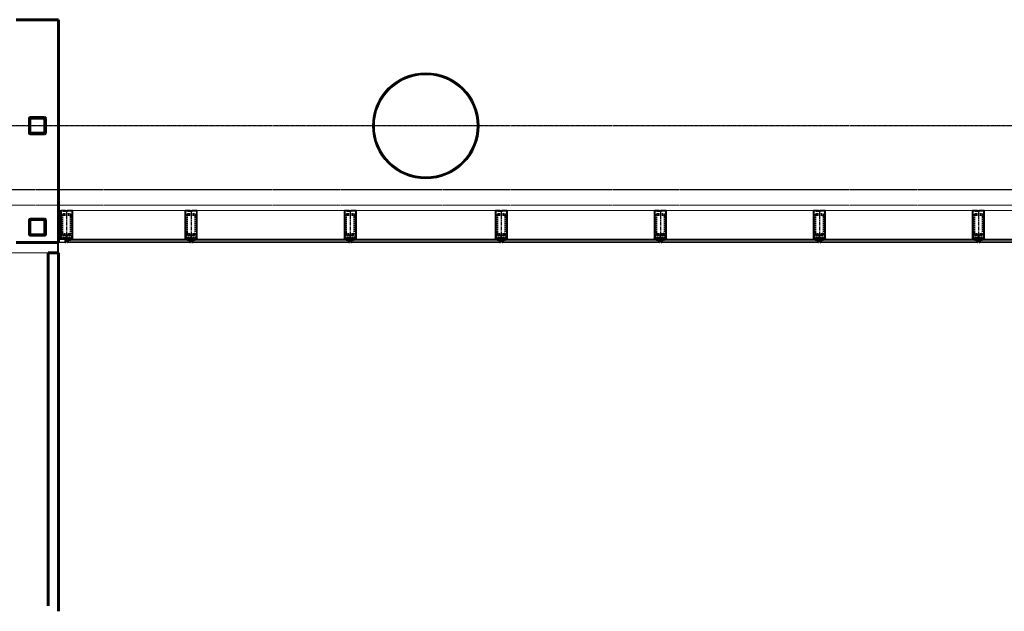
# Model space of a CAD drawing. Header units: millimetres. Extents: x 98667 to 994031, y -2704 to 533009.
# Tile 22 of 153: x 365949 to 375235, y 140439 to 146020. Entities that reach past the tile are written whole.
import ezdxf

# ---------------------------------------------------------------- set-up
doc = ezdxf.new("R2010")
doc.units = ezdxf.units.MM
for name, pattern in [('AP03000E0$0$CENTER', [50.8, 31.75, -6.35, 6.35, -6.35]), ('AP03000E0$0$HIDDEN', [9.525, 6.35, -3.175]), ('AP03000E0$0$HIDDENX2', [19.05, 12.7, -6.35]), ('sp00000g0$0$CENTER', [50.8, 31.75, -6.35, 6.35, -6.35])]:
    doc.linetypes.add(name, pattern=pattern)
for name, color, linetype in [('A-COL ENCLOUSER INNER', 1, 'Continuous'), ('A-COL ENCLOUSER OUTER', 6, 'Continuous'), ('sp00000g0$0$S-GRID', 1, 'sp00000g0$0$CENTER')]:
    doc.layers.add(name, color=color, linetype=linetype)
for name, color, linetype, lineweight in [('AP03000E0$0$A-BRDG', 1, 'Continuous', 15), ('AP03000E0$0$A-BRDG-WALL', 6, 'Continuous', 60), ('AP03000E0$0$A-BRDG-WALL-INTR', 3, 'Continuous', 30), ('AP03000E0$0$A-FLOR-EDGE', 1, 'AP03000E0$0$HIDDENX2', 15), ('AP03000E0$0$A-GLAZ-FULL-EXTR', 2, 'Continuous', 20), ('AP03000E0$0$A-GLAZ-MULL-EXTR', 3, 'Continuous', 35), ('AP03000E0$0$A-WALL-FNSH', 1, 'Continuous', 15), ('AP03000E0$0$A-WALL-PATT', 5, 'Continuous', 15)]:
    doc.layers.add(name, color=color, linetype=linetype, lineweight=lineweight)
doc.layers.add('AP03000E0$0$A-Slab Edge Guide', color=55, linetype='Continuous', lineweight=15, plot=False)

msp = doc.modelspace()

# ---------------------------------------------------------------- linework, layer by layer
at = {"color": 251, "linetype": 'AP03000E0$0$CENTER'}
for p, q in [((366391, 144218.6), (366391, 143918.6)), ((367566, 144218.6), (367566, 143918.6)), ((369066, 144218.6), (369066, 143918.6)), ((370491.2, 144218.6), (370491.2, 143918.6)), ((371991.2, 144218.6), (371991.2, 143918.6)), ((373491.2, 144218.6), (373491.2, 143918.6)), ((374991.2, 144218.6), (374991.2, 143918.6))]:
    msp.add_line(p, q, dxfattribs=at)
at = {"layer": 'A-COL ENCLOUSER INNER', "color": 251}
for radius in [494, 485]:
    msp.add_circle((369778.6, 145018.6), radius, dxfattribs=at)
at = {"layer": 'A-COL ENCLOUSER OUTER', "color": 251}
msp.add_circle((369778.6, 145018.6), 500, dxfattribs=at)
at = {"layer": 'AP03000E0$0$A-BRDG', "color": 251}
for p, q in [((366306.1, 143819.5), (366306.1, 143919.5)), ((366311.1, 143819.5), (366311.1, 143919.5)), ((366316.1, 143819.5), (366316.1, 143919.5)), ((361366.1, 143819.5), (366216.1, 143819.5))]:
    msp.add_line(p, q, dxfattribs=at)
at = {"layer": 'AP03000E0$0$A-BRDG-WALL', "color": 251}
for p, q in [((366316.1, 146019.6), (365916.1, 146019.6)), ((366316.1, 143919.5), (366316.1, 146019.6)), ((366039.9, 145086.2), (366039.9, 144952.9)), ((366044.7, 145086.2), (366044.7, 144952.9)), ((366182.7, 145095.7), (366049.4, 145095.7)), ((366182.7, 145091), (366049.4, 145091)), ((366187.5, 144952.9), (366187.5, 145086.2)), ((366192.3, 144952.9), (366192.3, 145086.2)), ((366049.4, 144948.1), (366182.7, 144948.1)), ((366049.4, 144943.3), (366182.7, 144943.3)), ((366039.9, 144128.7), (366039.9, 143995.4)), ((366044.7, 144128.7), (366044.7, 143995.4)), ((366182.7, 144138.2), (366049.4, 144138.2)), ((366182.7, 144133.4), (366049.4, 144133.4)), ((366187.5, 143995.4), (366187.5, 144128.7)), ((366192.3, 143995.4), (366192.3, 144128.7)), ((366049.4, 143990.6), (366182.7, 143990.6)), ((366049.4, 143985.8), (366182.7, 143985.8)), ((365916.1, 143919.5), (366316.1, 143919.5)), ((366316.1, 143819.5), (366216.1, 143819.5)), ((366216.1, 143819.5), (366216.1, 140489.7)), ((366316.1, 140439.4), (366316.1, 143819.5))]:
    msp.add_line(p, q, dxfattribs=at)
for centre, radius, start, end in [((366049.4, 145086.2), 9.56, 89.99997, 179.99997), ((366049.4, 145086.2), 4.78, 89.99998, 179.99998), ((366182.7, 145086.2), 9.56, 359.99998, 89.99998), ((366182.7, 145086.2), 4.78, 359.99998, 89.99998), ((366049.4, 144952.9), 9.56, 179.99998, 269.99998), ((366049.4, 144952.9), 4.78, 179.99998, 269.99998), ((366182.7, 144952.9), 4.78, 269.99998, 359.99998), ((366182.7, 144952.9), 9.56, 269.99998, 359.99998), ((366049.4, 144128.7), 9.56, 89.99998, 179.99998), ((366049.4, 144128.7), 4.78, 89.99998, 179.99998), ((366182.7, 144128.7), 9.56, 359.99998, 89.99998), ((366182.7, 144128.7), 4.78, 359.99997, 89.99997), ((366049.4, 143995.4), 9.56, 179.99998, 269.99998), ((366049.4, 143995.4), 4.78, 179.99997, 269.99997), ((366182.7, 143995.4), 4.78, 269.99997, 359.99997), ((366182.7, 143995.4), 9.56, 269.99997, 359.99997)]:
    msp.add_arc(centre, radius, start, end, dxfattribs=at)
at = {"layer": 'AP03000E0$0$A-BRDG-WALL-INTR', "color": 251}
for p, q in [((366338.4, 144217.8), (366316.1, 144217.8)), ((366316.1, 143949.5), (366373.2, 143949.5)), ((366373.2, 143949.5), (366373.2, 143919.5)), ((366373.2, 143919.5), (366316.1, 143919.5))]:
    msp.add_line(p, q, dxfattribs=at)
at = {"layer": 'AP03000E0$0$A-FLOR-EDGE', "color": 251, "linetype": 'AP03000E0$0$HIDDEN'}
msp.add_line((402091.3, 144268.6), (345893.1, 144268.6), dxfattribs=at)
at = {"layer": 'AP03000E0$0$A-GLAZ-FULL-EXTR', "color": 251}
for p, q in [((367548.5, 144218.6), (366408.9, 144218.6)), ((369048.5, 144218.6), (367583.5, 144218.6)), ((370473.7, 144218.6), (369083.5, 144218.6)), ((371973.7, 144218.6), (370508.7, 144218.6)), ((373473.7, 144218.6), (372008.7, 144218.6)), ((374973.7, 144218.6), (373508.7, 144218.6)), ((376473.6, 144218.6), (375008.7, 144218.6)), ((366408.9, 143942.6), (366408.9, 143948.6)), ((366408.9, 143948.6), (367548.5, 143948.6)), ((367548.5, 143942.6), (366408.9, 143942.6)), ((366420.9, 143942.6), (366408.9, 143942.6)), ((366408.9, 143942.6), (366408.9, 143930.6)), ((366420.9, 143930.6), (366420.9, 143942.6)), ((366426.9, 143939.6), (366420.9, 143939.6)), ((366420.9, 143939.6), (366420.9, 143933.6)), ((366426.9, 143930.6), (366426.9, 143942.6)), ((366426.9, 143933.6), (366426.9, 143939.6)), ((367530.5, 143930.6), (367530.5, 143942.6)), ((367530.5, 143933.6), (367530.5, 143939.6)), ((367530.5, 143939.6), (367536.5, 143939.6)), ((367536.5, 143930.6), (367536.5, 143942.6)), ((367536.5, 143942.6), (367548.5, 143942.6)), ((367536.5, 143939.6), (367536.5, 143933.6)), ((367548.5, 143948.6), (367548.5, 143942.6)), ((367548.5, 143942.6), (367548.5, 143930.6)), ((367583.5, 143942.6), (367583.5, 143948.6)), ((367583.5, 143948.6), (369048.5, 143948.6)), ((369048.5, 143942.6), (367583.5, 143942.6)), ((367595.5, 143942.6), (367583.5, 143942.6)), ((367583.5, 143942.6), (367583.5, 143930.6)), ((367595.5, 143930.6), (367595.5, 143942.6)), ((367601.5, 143939.6), (367595.5, 143939.6)), ((367595.5, 143939.6), (367595.5, 143933.6)), ((367601.5, 143930.6), (367601.5, 143942.6)), ((367601.5, 143933.6), (367601.5, 143939.6)), ((369030.5, 143930.6), (369030.5, 143942.6)), ((369030.5, 143933.6), (369030.5, 143939.6)), ((369030.5, 143939.6), (369036.5, 143939.6)), ((369036.5, 143930.6), (369036.5, 143942.6)), ((369036.5, 143942.6), (369048.5, 143942.6)), ((369036.5, 143939.6), (369036.5, 143933.6)), ((369048.5, 143948.6), (369048.5, 143942.6)), ((369048.5, 143942.6), (369048.5, 143930.6)), ((369083.5, 143942.6), (369083.5, 143948.6)), ((369083.5, 143948.6), (370473.7, 143948.6)), ((370473.7, 143942.6), (369083.5, 143942.6)), ((369095.5, 143942.6), (369083.5, 143942.6)), ((369083.5, 143942.6), (369083.5, 143930.6)), ((369095.5, 143930.6), (369095.5, 143942.6)), ((369101.5, 143939.6), (369095.5, 143939.6)), ((369095.5, 143939.6), (369095.5, 143933.6)), ((369101.5, 143930.6), (369101.5, 143942.6)), ((369101.5, 143933.6), (369101.5, 143939.6)), ((370455.7, 143930.6), (370455.7, 143942.6)), ((370455.7, 143933.6), (370455.7, 143939.6)), ((370455.7, 143939.6), (370461.7, 143939.6)), ((370461.7, 143930.6), (370461.7, 143942.6)), ((370461.7, 143942.6), (370473.7, 143942.6)), ((370461.7, 143939.6), (370461.7, 143933.6)), ((370473.7, 143948.6), (370473.7, 143942.6)), ((370473.7, 143942.6), (370473.7, 143930.6)), ((370508.7, 143942.6), (370508.7, 143948.6)), ((370508.7, 143948.6), (371973.7, 143948.6)), ((371973.7, 143942.6), (370508.7, 143942.6)), ((370520.7, 143942.6), (370508.7, 143942.6)), ((370508.7, 143942.6), (370508.7, 143930.6)), ((370520.7, 143930.6), (370520.7, 143942.6)), ((370526.7, 143939.6), (370520.7, 143939.6)), ((370520.7, 143939.6), (370520.7, 143933.6)), ((370526.7, 143930.6), (370526.7, 143942.6)), ((370526.7, 143933.6), (370526.7, 143939.6)), ((371955.7, 143930.6), (371955.7, 143942.6)), ((371955.7, 143933.6), (371955.7, 143939.6)), ((371955.7, 143939.6), (371961.7, 143939.6)), ((371961.7, 143930.6), (371961.7, 143942.6)), ((371961.7, 143942.6), (371973.7, 143942.6)), ((371961.7, 143939.6), (371961.7, 143933.6)), ((371973.7, 143948.6), (371973.7, 143942.6)), ((371973.7, 143942.6), (371973.7, 143930.6)), ((372008.7, 143942.6), (372008.7, 143948.6)), ((372008.7, 143948.6), (373473.7, 143948.6)), ((373473.7, 143942.6), (372008.7, 143942.6)), ((372020.7, 143942.6), (372008.7, 143942.6)), ((372008.7, 143942.6), (372008.7, 143930.6)), ((372020.7, 143930.6), (372020.7, 143942.6)), ((372026.7, 143939.6), (372020.7, 143939.6)), ((372020.7, 143939.6), (372020.7, 143933.6)), ((372026.7, 143930.6), (372026.7, 143942.6)), ((372026.7, 143933.6), (372026.7, 143939.6)), ((373455.7, 143930.6), (373455.7, 143942.6)), ((373455.7, 143933.6), (373455.7, 143939.6)), ((373455.7, 143939.6), (373461.7, 143939.6)), ((373461.7, 143930.6), (373461.7, 143942.6)), ((373461.7, 143942.6), (373473.7, 143942.6)), ((373461.7, 143939.6), (373461.7, 143933.6)), ((373473.7, 143948.6), (373473.7, 143942.6)), ((373473.7, 143942.6), (373473.7, 143930.6)), ((373508.7, 143942.6), (373508.7, 143948.6)), ((373508.7, 143948.6), (374973.7, 143948.6)), ((374973.7, 143942.6), (373508.7, 143942.6)), ((373520.7, 143942.6), (373508.7, 143942.6)), ((373508.7, 143942.6), (373508.7, 143930.6)), ((373520.7, 143930.6), (373520.7, 143942.6)), ((373526.7, 143939.6), (373520.7, 143939.6)), ((373520.7, 143939.6), (373520.7, 143933.6)), ((373526.7, 143930.6), (373526.7, 143942.6)), ((373526.7, 143933.6), (373526.7, 143939.6)), ((374955.7, 143930.6), (374955.7, 143942.6)), ((374955.7, 143933.6), (374955.7, 143939.6)), ((374955.7, 143939.6), (374961.7, 143939.6)), ((374961.7, 143930.6), (374961.7, 143942.6)), ((374961.7, 143942.6), (374973.7, 143942.6)), ((374961.7, 143939.6), (374961.7, 143933.6)), ((374973.7, 143948.6), (374973.7, 143942.6)), ((374973.7, 143942.6), (374973.7, 143930.6)), ((375008.7, 143942.6), (375008.7, 143948.6)), ((375008.7, 143948.6), (376473.6, 143948.6)), ((376473.6, 143942.6), (375008.7, 143942.6)), ((375020.7, 143942.6), (375008.7, 143942.6)), ((375008.7, 143942.6), (375008.7, 143930.6)), ((375020.7, 143930.6), (375020.7, 143942.6)), ((375026.7, 143939.6), (375020.7, 143939.6)), ((375020.7, 143939.6), (375020.7, 143933.6)), ((375026.7, 143930.6), (375026.7, 143942.6)), ((375026.7, 143933.6), (375026.7, 143939.6)), ((366408.9, 143918.6), (366408.9, 143930.6)), ((366408.9, 143930.6), (367548.5, 143930.6)), ((366408.9, 143930.6), (366420.9, 143930.6)), ((367548.5, 143918.6), (366408.9, 143918.6)), ((366420.9, 143933.6), (366426.9, 143933.6)), ((367536.5, 143933.6), (367530.5, 143933.6)), ((367548.5, 143930.6), (367536.5, 143930.6)), ((367548.5, 143930.6), (367548.5, 143918.6)), ((367583.5, 143918.6), (367583.5, 143930.6)), ((367583.5, 143930.6), (369048.5, 143930.6)), ((367583.5, 143930.6), (367595.5, 143930.6)), ((369048.5, 143918.6), (367583.5, 143918.6)), ((367595.5, 143933.6), (367601.5, 143933.6)), ((369036.5, 143933.6), (369030.5, 143933.6)), ((369048.5, 143930.6), (369036.5, 143930.6)), ((369048.5, 143930.6), (369048.5, 143918.6)), ((369083.5, 143918.6), (369083.5, 143930.6)), ((369083.5, 143930.6), (370473.7, 143930.6)), ((369083.5, 143930.6), (369095.5, 143930.6)), ((370473.7, 143918.6), (369083.5, 143918.6)), ((369095.5, 143933.6), (369101.5, 143933.6)), ((370461.7, 143933.6), (370455.7, 143933.6)), ((370473.7, 143930.6), (370461.7, 143930.6)), ((370473.7, 143930.6), (370473.7, 143918.6)), ((370508.7, 143918.6), (370508.7, 143930.6)), ((370508.7, 143930.6), (371973.7, 143930.6)), ((370508.7, 143930.6), (370520.7, 143930.6)), ((371973.7, 143918.6), (370508.7, 143918.6)), ((370520.7, 143933.6), (370526.7, 143933.6)), ((371961.7, 143933.6), (371955.7, 143933.6)), ((371973.7, 143930.6), (371961.7, 143930.6)), ((371973.7, 143930.6), (371973.7, 143918.6)), ((372008.7, 143918.6), (372008.7, 143930.6)), ((372008.7, 143930.6), (373473.7, 143930.6)), ((372008.7, 143930.6), (372020.7, 143930.6)), ((373473.7, 143918.6), (372008.7, 143918.6)), ((372020.7, 143933.6), (372026.7, 143933.6)), ((373461.7, 143933.6), (373455.7, 143933.6)), ((373473.7, 143930.6), (373461.7, 143930.6)), ((373473.7, 143930.6), (373473.7, 143918.6)), ((373508.7, 143918.6), (373508.7, 143930.6)), ((373508.7, 143930.6), (374973.7, 143930.6)), ((373508.7, 143930.6), (373520.7, 143930.6)), ((374973.7, 143918.6), (373508.7, 143918.6)), ((373520.7, 143933.6), (373526.7, 143933.6)), ((374961.7, 143933.6), (374955.7, 143933.6)), ((374973.7, 143930.6), (374961.7, 143930.6)), ((374973.7, 143930.6), (374973.7, 143918.6)), ((375008.7, 143918.6), (375008.7, 143930.6)), ((375008.7, 143930.6), (376473.6, 143930.6)), ((375008.7, 143930.6), (375020.7, 143930.6)), ((376473.6, 143918.6), (375008.7, 143918.6)), ((375020.7, 143933.6), (375026.7, 143933.6))]:
    msp.add_line(p, q, dxfattribs=at)
at = {"layer": 'AP03000E0$0$A-GLAZ-FULL-EXTR', "color": 251, "linetype": 'Continuous'}
for p, q in [((366408.9, 143941), (366420.9, 143941)), ((366408.9, 143937.8), (366420.9, 143937.8)), ((366409.9, 143930.6), (366410, 143942.6)), ((366413.1, 143930.6), (366413.2, 143942.6)), ((366416.3, 143930.6), (366416.3, 143942.6)), ((366419.5, 143930.6), (366419.5, 143942.6)), ((367536.5, 143939.6), (367548.5, 143939.5)), ((367537.1, 143930.6), (367537.1, 143942.6)), ((367540.2, 143930.6), (367540.3, 143942.6)), ((367543.4, 143930.6), (367543.5, 143942.6)), ((367546.6, 143930.6), (367546.6, 143942.6)), ((367583.5, 143942.6), (367595.5, 143942.5)), ((367583.5, 143939.4), (367595.5, 143939.3)), ((367584.7, 143930.6), (367584.7, 143942.6)), ((367587.9, 143930.6), (367587.9, 143942.6)), ((367591, 143930.6), (367591.1, 143942.6)), ((367594.2, 143930.6), (367594.3, 143942.6)), ((369036.5, 143939.8), (369048.5, 143939.8)), ((369038.9, 143930.6), (369038.9, 143942.6)), ((369042, 143930.6), (369042.1, 143942.6)), ((369045.2, 143930.6), (369045.3, 143942.6)), ((369048.4, 143930.6), (369048.4, 143942.6)), ((369083.5, 143939.6), (369095.5, 143939.6)), ((369086.5, 143930.6), (369086.5, 143942.6)), ((369089.7, 143930.6), (369089.7, 143942.6)), ((369092.8, 143930.6), (369092.9, 143942.6)), ((370461.7, 143940.3), (370473.7, 143940.3)), ((370464.4, 143930.6), (370464.5, 143942.6)), ((370467.6, 143930.6), (370467.7, 143942.6)), ((370470.8, 143930.6), (370470.8, 143942.6)), ((370508.7, 143940.1), (370520.7, 143940.1)), ((370508.9, 143930.6), (370508.9, 143942.6)), ((370512.1, 143930.6), (370512.1, 143942.6)), ((370515.2, 143930.6), (370515.3, 143942.6)), ((370518.4, 143930.6), (370518.5, 143942.6)), ((371961.7, 143940.5), (371973.7, 143940.5)), ((371963.1, 143930.6), (371963.1, 143942.6)), ((371966.2, 143930.6), (371966.3, 143942.6)), ((371969.4, 143930.6), (371969.5, 143942.6)), ((371972.6, 143930.6), (371972.6, 143942.6)), ((372008.7, 143940.3), (372020.7, 143940.3)), ((372010.7, 143930.6), (372010.7, 143942.6)), ((372013.9, 143930.6), (372013.9, 143942.6)), ((372017, 143930.6), (372017.1, 143942.6)), ((372020.2, 143930.6), (372020.3, 143942.6)), ((373461.7, 143940.8), (373473.7, 143940.7)), ((373461.7, 143937.6), (373473.7, 143937.5)), ((373464.8, 143930.6), (373464.9, 143942.6)), ((373468, 143930.6), (373468.1, 143942.6)), ((373471.2, 143930.6), (373471.2, 143942.6)), ((373508.7, 143940.6), (373520.7, 143940.5)), ((373509.3, 143930.6), (373509.3, 143942.6)), ((373512.5, 143930.6), (373512.5, 143942.6)), ((373515.6, 143930.6), (373515.7, 143942.6)), ((373518.8, 143930.6), (373518.9, 143942.6)), ((374961.7, 143941), (374973.7, 143940.9)), ((374961.7, 143937.8), (374973.7, 143937.7)), ((374963.5, 143930.6), (374963.5, 143942.6)), ((374966.6, 143930.6), (374966.7, 143942.6)), ((374969.8, 143930.6), (374969.9, 143942.6)), ((374973, 143930.6), (374973, 143942.6)), ((375008.7, 143940.8), (375020.7, 143940.7)), ((375008.7, 143937.6), (375020.7, 143937.6)), ((375011.1, 143930.6), (375011.1, 143942.6)), ((375014.3, 143930.6), (375014.3, 143942.6)), ((375017.4, 143930.6), (375017.5, 143942.6)), ((375020.6, 143930.6), (375020.7, 143942.6)), ((366408.9, 143934.7), (366420.9, 143934.6)), ((366408.9, 143931.5), (366420.9, 143931.4)), ((367536.5, 143936.4), (367548.5, 143936.4)), ((367536.5, 143933.2), (367548.5, 143933.2)), ((367583.5, 143936.2), (367595.5, 143936.2)), ((367583.5, 143933), (367595.5, 143933)), ((369036.5, 143936.6), (369048.5, 143936.6)), ((369036.5, 143933.5), (369048.5, 143933.4)), ((369083.5, 143936.4), (369095.5, 143936.4)), ((369083.5, 143933.3), (369095.5, 143933.2)), ((370461.7, 143937.1), (370473.7, 143937.1)), ((370461.7, 143934), (370473.7, 143933.9)), ((370461.7, 143930.8), (370473.7, 143930.7)), ((370508.7, 143937), (370520.7, 143936.9)), ((370508.7, 143933.8), (370520.7, 143933.7)), ((371961.7, 143937.4), (371973.7, 143937.3)), ((371961.7, 143934.2), (371973.7, 143934.1)), ((371961.7, 143931), (371973.7, 143931)), ((372008.7, 143937.2), (372020.7, 143937.1)), ((372008.7, 143934), (372020.7, 143933.9)), ((372008.7, 143930.8), (372020.7, 143930.8)), ((373461.7, 143934.4), (373473.7, 143934.4)), ((373461.7, 143931.2), (373473.7, 143931.2)), ((373508.7, 143937.4), (373520.7, 143937.3)), ((373508.7, 143934.2), (373520.7, 143934.2)), ((373508.7, 143931), (373520.7, 143931)), ((374961.7, 143934.6), (374973.7, 143934.6)), ((374961.7, 143931.4), (374973.7, 143931.4)), ((375008.7, 143934.4), (375020.7, 143934.4)), ((375008.7, 143931.2), (375020.7, 143931.2))]:
    msp.add_line(p, q, dxfattribs=at)
at = {"layer": 'AP03000E0$0$A-GLAZ-MULL-EXTR', "color": 251}
for p, q in [((366381, 144218.6), (366336, 144218.6)), ((366336, 144218.6), (366336, 143958.6)), ((366381, 144215.6), (366381, 144218.6)), ((366446, 144218.6), (366396, 144218.6)), ((366396, 144218.6), (366396, 144215.6)), ((366446, 143958.6), (366446, 144218.6)), ((367556, 144218.6), (367511, 144218.6)), ((367511, 144218.6), (367511, 143958.6)), ((367556, 144215.6), (367556, 144218.6)), ((367621, 144218.6), (367571, 144218.6)), ((367571, 144218.6), (367571, 144215.6)), ((367621, 143958.6), (367621, 144218.6)), ((369056, 144218.6), (369011, 144218.6)), ((369011, 144218.6), (369011, 143958.6)), ((369056, 144215.6), (369056, 144218.6)), ((369121, 144218.6), (369071, 144218.6)), ((369071, 144218.6), (369071, 144215.6)), ((369121, 143958.6), (369121, 144218.6)), ((370481.2, 144218.6), (370436.2, 144218.6)), ((370436.2, 144218.6), (370436.2, 143958.6)), ((370481.2, 144215.6), (370481.2, 144218.6)), ((370546.2, 144218.6), (370496.2, 144218.6)), ((370496.2, 144218.6), (370496.2, 144215.6)), ((370546.2, 143958.6), (370546.2, 144218.6)), ((371981.2, 144218.6), (371936.2, 144218.6)), ((371936.2, 144218.6), (371936.2, 143958.6)), ((371981.2, 144215.6), (371981.2, 144218.6)), ((372046.2, 144218.6), (371996.2, 144218.6)), ((371996.2, 144218.6), (371996.2, 144215.6)), ((372046.2, 143958.6), (372046.2, 144218.6)), ((373481.2, 144218.6), (373436.2, 144218.6)), ((373436.2, 144218.6), (373436.2, 143958.6)), ((373481.2, 144215.6), (373481.2, 144218.6)), ((373546.2, 144218.6), (373496.2, 144218.6)), ((373496.2, 144218.6), (373496.2, 144215.6)), ((373546.2, 143958.6), (373546.2, 144218.6)), ((374981.2, 144218.6), (374936.2, 144218.6)), ((374936.2, 144218.6), (374936.2, 143958.6)), ((374981.2, 144215.6), (374981.2, 144218.6)), ((375046.2, 144218.6), (374996.2, 144218.6)), ((374996.2, 144218.6), (374996.2, 144215.6)), ((375046.2, 143958.6), (375046.2, 144218.6)), ((366339, 144015.6), (366339, 144215.6)), ((366339, 144215.6), (366381, 144215.6)), ((366396, 144215.6), (366359, 144215.6)), ((366359, 144215.6), (366359, 144212.6)), ((366359, 144212.6), (366401, 144212.6)), ((366401, 144212.6), (366401, 144215.6)), ((366401, 144215.6), (366443, 144215.6)), ((366443, 144215.6), (366443, 144015.6)), ((367514, 144015.6), (367514, 144215.6)), ((367514, 144215.6), (367556, 144215.6)), ((367571, 144215.6), (367534, 144215.6)), ((367534, 144215.6), (367534, 144212.6)), ((367534, 144212.6), (367576, 144212.6)), ((367576, 144212.6), (367576, 144215.6)), ((367576, 144215.6), (367618, 144215.6)), ((367618, 144215.6), (367618, 144015.6)), ((369014, 144015.6), (369014, 144215.6)), ((369014, 144215.6), (369056, 144215.6)), ((369071, 144215.6), (369034, 144215.6)), ((369034, 144215.6), (369034, 144212.6)), ((369034, 144212.6), (369076, 144212.6)), ((369076, 144212.6), (369076, 144215.6)), ((369076, 144215.6), (369118, 144215.6)), ((369118, 144215.6), (369118, 144015.6)), ((370439.2, 144015.6), (370439.2, 144215.6)), ((370439.2, 144215.6), (370481.2, 144215.6)), ((370496.2, 144215.6), (370459.2, 144215.6)), ((370459.2, 144215.6), (370459.2, 144212.6)), ((370459.2, 144212.6), (370501.2, 144212.6)), ((370501.2, 144212.6), (370501.2, 144215.6)), ((370501.2, 144215.6), (370543.2, 144215.6)), ((370543.2, 144215.6), (370543.2, 144015.6)), ((371939.2, 144015.6), (371939.2, 144215.6)), ((371939.2, 144215.6), (371981.2, 144215.6)), ((371996.2, 144215.6), (371959.2, 144215.6)), ((371959.2, 144215.6), (371959.2, 144212.6)), ((371959.2, 144212.6), (372001.2, 144212.6)), ((372001.2, 144212.6), (372001.2, 144215.6)), ((372001.2, 144215.6), (372043.2, 144215.6)), ((372043.2, 144215.6), (372043.2, 144015.6)), ((373439.2, 144015.6), (373439.2, 144215.6)), ((373439.2, 144215.6), (373481.2, 144215.6)), ((373496.2, 144215.6), (373459.2, 144215.6)), ((373459.2, 144215.6), (373459.2, 144212.6)), ((373459.2, 144212.6), (373501.2, 144212.6)), ((373501.2, 144212.6), (373501.2, 144215.6)), ((373501.2, 144215.6), (373543.2, 144215.6)), ((373543.2, 144215.6), (373543.2, 144015.6)), ((374939.2, 144015.6), (374939.2, 144215.6)), ((374939.2, 144215.6), (374981.2, 144215.6)), ((374996.2, 144215.6), (374959.2, 144215.6)), ((374959.2, 144215.6), (374959.2, 144212.6)), ((374959.2, 144212.6), (375001.2, 144212.6)), ((375001.2, 144212.6), (375001.2, 144215.6)), ((375001.2, 144215.6), (375043.2, 144215.6)), ((375043.2, 144215.6), (375043.2, 144015.6)), ((366331, 143948.6), (366336, 143953.6)), ((366358.5, 143948.6), (366331, 143948.6)), ((366336, 143958.6), (366336, 143953.6)), ((366336, 143953.6), (366378.5, 143953.6)), ((366336, 143953.6), (366358.5, 143953.6)), ((366339, 143958.6), (366339, 144015.6)), ((366378.5, 143958.6), (366339, 143958.6)), ((366358.5, 143953.6), (366358.5, 143948.6)), ((366403.5, 143961.6), (366361.5, 143961.6)), ((366361.5, 143961.6), (366361.5, 143958.6)), ((366361.5, 143958.6), (366398.5, 143958.6)), ((366383.5, 143958.6), (366378.5, 143958.6)), ((366378.5, 143953.6), (366378.5, 143918.6)), ((366383.5, 143918.6), (366383.5, 143958.6)), ((366398.5, 143958.6), (366398.5, 143918.6)), ((366403.5, 143958.6), (366403.5, 143961.6)), ((366443, 143958.6), (366403.5, 143958.6)), ((366403.5, 143918.6), (366403.5, 143953.6)), ((366403.5, 143953.6), (366446, 143953.6)), ((366446, 143953.6), (366423.5, 143953.6)), ((366423.5, 143953.6), (366423.5, 143948.6)), ((366423.5, 143948.6), (366451, 143948.6)), ((366443, 144015.6), (366443, 143958.6)), ((366446, 143953.6), (366446, 143958.6)), ((366451, 143948.6), (366446, 143953.6)), ((367506, 143948.6), (367511, 143953.6)), ((367533.5, 143948.6), (367506, 143948.6)), ((367511, 143958.6), (367511, 143953.6)), ((367511, 143953.6), (367553.5, 143953.6)), ((367511, 143953.6), (367533.5, 143953.6)), ((367514, 143958.6), (367514, 144015.6)), ((367553.5, 143958.6), (367514, 143958.6)), ((367533.5, 143953.6), (367533.5, 143948.6)), ((367578.5, 143961.6), (367536.5, 143961.6)), ((367536.5, 143961.6), (367536.5, 143958.6)), ((367536.5, 143958.6), (367573.5, 143958.6)), ((367558.5, 143958.6), (367553.5, 143958.6)), ((367553.5, 143953.6), (367553.5, 143918.6)), ((367558.5, 143918.6), (367558.5, 143958.6)), ((367573.5, 143958.6), (367573.5, 143918.6)), ((367578.5, 143958.6), (367578.5, 143961.6)), ((367618, 143958.6), (367578.5, 143958.6)), ((367578.5, 143918.6), (367578.5, 143953.6)), ((367578.5, 143953.6), (367621, 143953.6)), ((367621, 143953.6), (367598.5, 143953.6)), ((367598.5, 143953.6), (367598.5, 143948.6)), ((367598.5, 143948.6), (367626, 143948.6)), ((367618, 144015.6), (367618, 143958.6)), ((367621, 143953.6), (367621, 143958.6)), ((367626, 143948.6), (367621, 143953.6)), ((369006, 143948.6), (369011, 143953.6)), ((369033.5, 143948.6), (369006, 143948.6)), ((369011, 143958.6), (369011, 143953.6)), ((369011, 143953.6), (369053.5, 143953.6)), ((369011, 143953.6), (369033.5, 143953.6)), ((369014, 143958.6), (369014, 144015.6)), ((369053.5, 143958.6), (369014, 143958.6)), ((369033.5, 143953.6), (369033.5, 143948.6)), ((369078.5, 143961.6), (369036.5, 143961.6)), ((369036.5, 143961.6), (369036.5, 143958.6)), ((369036.5, 143958.6), (369073.5, 143958.6)), ((369058.5, 143958.6), (369053.5, 143958.6)), ((369053.5, 143953.6), (369053.5, 143918.6)), ((369058.5, 143918.6), (369058.5, 143958.6)), ((369073.5, 143958.6), (369073.5, 143918.6)), ((369078.5, 143958.6), (369078.5, 143961.6)), ((369118, 143958.6), (369078.5, 143958.6)), ((369078.5, 143918.6), (369078.5, 143953.6)), ((369078.5, 143953.6), (369121, 143953.6)), ((369121, 143953.6), (369098.5, 143953.6)), ((369098.5, 143953.6), (369098.5, 143948.6)), ((369098.5, 143948.6), (369126, 143948.6)), ((369118, 144015.6), (369118, 143958.6)), ((369121, 143953.6), (369121, 143958.6)), ((369126, 143948.6), (369121, 143953.6)), ((370431.2, 143948.6), (370436.2, 143953.6)), ((370458.7, 143948.6), (370431.2, 143948.6)), ((370436.2, 143958.6), (370436.2, 143953.6)), ((370436.2, 143953.6), (370478.7, 143953.6)), ((370436.2, 143953.6), (370458.7, 143953.6)), ((370439.2, 143958.6), (370439.2, 144015.6)), ((370478.7, 143958.6), (370439.2, 143958.6)), ((370458.7, 143953.6), (370458.7, 143948.6)), ((370503.7, 143961.6), (370461.7, 143961.6)), ((370461.7, 143961.6), (370461.7, 143958.6)), ((370461.7, 143958.6), (370498.7, 143958.6)), ((370483.7, 143958.6), (370478.7, 143958.6)), ((370478.7, 143953.6), (370478.7, 143918.6)), ((370483.7, 143918.6), (370483.7, 143958.6)), ((370498.7, 143958.6), (370498.7, 143918.6)), ((370503.7, 143958.6), (370503.7, 143961.6)), ((370543.2, 143958.6), (370503.7, 143958.6)), ((370503.7, 143918.6), (370503.7, 143953.6)), ((370503.7, 143953.6), (370546.2, 143953.6)), ((370546.2, 143953.6), (370523.7, 143953.6)), ((370523.7, 143953.6), (370523.7, 143948.6)), ((370523.7, 143948.6), (370551.2, 143948.6)), ((370543.2, 144015.6), (370543.2, 143958.6)), ((370546.2, 143953.6), (370546.2, 143958.6)), ((370551.2, 143948.6), (370546.2, 143953.6)), ((371931.2, 143948.6), (371936.2, 143953.6)), ((371958.7, 143948.6), (371931.2, 143948.6)), ((371936.2, 143958.6), (371936.2, 143953.6)), ((371936.2, 143953.6), (371978.7, 143953.6)), ((371936.2, 143953.6), (371958.7, 143953.6)), ((371939.2, 143958.6), (371939.2, 144015.6)), ((371978.7, 143958.6), (371939.2, 143958.6)), ((371958.7, 143953.6), (371958.7, 143948.6)), ((372003.7, 143961.6), (371961.7, 143961.6)), ((371961.7, 143961.6), (371961.7, 143958.6)), ((371961.7, 143958.6), (371998.7, 143958.6)), ((371983.7, 143958.6), (371978.7, 143958.6)), ((371978.7, 143953.6), (371978.7, 143918.6)), ((371983.7, 143918.6), (371983.7, 143958.6)), ((371998.7, 143958.6), (371998.7, 143918.6)), ((372003.7, 143958.6), (372003.7, 143961.6)), ((372043.2, 143958.6), (372003.7, 143958.6)), ((372003.7, 143918.6), (372003.7, 143953.6)), ((372003.7, 143953.6), (372046.2, 143953.6)), ((372046.2, 143953.6), (372023.7, 143953.6)), ((372023.7, 143953.6), (372023.7, 143948.6)), ((372023.7, 143948.6), (372051.2, 143948.6)), ((372043.2, 144015.6), (372043.2, 143958.6)), ((372046.2, 143953.6), (372046.2, 143958.6)), ((372051.2, 143948.6), (372046.2, 143953.6)), ((373431.2, 143948.6), (373436.2, 143953.6)), ((373458.7, 143948.6), (373431.2, 143948.6)), ((373436.2, 143958.6), (373436.2, 143953.6)), ((373436.2, 143953.6), (373478.7, 143953.6)), ((373436.2, 143953.6), (373458.7, 143953.6)), ((373439.2, 143958.6), (373439.2, 144015.6)), ((373478.7, 143958.6), (373439.2, 143958.6)), ((373458.7, 143953.6), (373458.7, 143948.6)), ((373503.7, 143961.6), (373461.7, 143961.6)), ((373461.7, 143961.6), (373461.7, 143958.6)), ((373461.7, 143958.6), (373498.7, 143958.6)), ((373483.7, 143958.6), (373478.7, 143958.6)), ((373478.7, 143953.6), (373478.7, 143918.6)), ((373483.7, 143918.6), (373483.7, 143958.6)), ((373498.7, 143958.6), (373498.7, 143918.6)), ((373503.7, 143958.6), (373503.7, 143961.6)), ((373543.2, 143958.6), (373503.7, 143958.6)), ((373503.7, 143918.6), (373503.7, 143953.6)), ((373503.7, 143953.6), (373546.2, 143953.6)), ((373546.2, 143953.6), (373523.7, 143953.6)), ((373523.7, 143953.6), (373523.7, 143948.6)), ((373523.7, 143948.6), (373551.2, 143948.6)), ((373543.2, 144015.6), (373543.2, 143958.6)), ((373546.2, 143953.6), (373546.2, 143958.6)), ((373551.2, 143948.6), (373546.2, 143953.6)), ((374931.2, 143948.6), (374936.2, 143953.6)), ((374958.7, 143948.6), (374931.2, 143948.6)), ((374936.2, 143958.6), (374936.2, 143953.6)), ((374936.2, 143953.6), (374978.7, 143953.6)), ((374936.2, 143953.6), (374958.7, 143953.6)), ((374939.2, 143958.6), (374939.2, 144015.6)), ((374978.7, 143958.6), (374939.2, 143958.6)), ((374958.7, 143953.6), (374958.7, 143948.6)), ((375003.7, 143961.6), (374961.7, 143961.6)), ((374961.7, 143961.6), (374961.7, 143958.6)), ((374961.7, 143958.6), (374998.7, 143958.6)), ((374983.7, 143958.6), (374978.7, 143958.6)), ((374978.7, 143953.6), (374978.7, 143918.6)), ((374983.7, 143918.6), (374983.7, 143958.6)), ((374998.7, 143958.6), (374998.7, 143918.6)), ((375003.7, 143958.6), (375003.7, 143961.6)), ((375043.2, 143958.6), (375003.7, 143958.6)), ((375003.7, 143918.6), (375003.7, 143953.6)), ((375003.7, 143953.6), (375046.2, 143953.6)), ((375046.2, 143953.6), (375023.7, 143953.6)), ((375023.7, 143953.6), (375023.7, 143948.6)), ((375023.7, 143948.6), (375051.2, 143948.6)), ((375043.2, 144015.6), (375043.2, 143958.6)), ((375046.2, 143953.6), (375046.2, 143958.6)), ((375051.2, 143948.6), (375046.2, 143953.6)), ((366378.5, 143918.6), (366383.5, 143918.6)), ((366398.5, 143918.6), (366403.5, 143918.6)), ((367553.5, 143918.6), (367558.5, 143918.6)), ((367573.5, 143918.6), (367578.5, 143918.6)), ((369053.5, 143918.6), (369058.5, 143918.6)), ((369073.5, 143918.6), (369078.5, 143918.6)), ((370478.7, 143918.6), (370483.7, 143918.6)), ((370498.7, 143918.6), (370503.7, 143918.6)), ((371978.7, 143918.6), (371983.7, 143918.6)), ((371998.7, 143918.6), (372003.7, 143918.6)), ((373478.7, 143918.6), (373483.7, 143918.6)), ((373498.7, 143918.6), (373503.7, 143918.6)), ((374978.7, 143918.6), (374983.7, 143918.6)), ((374998.7, 143918.6), (375003.7, 143918.6))]:
    msp.add_line(p, q, dxfattribs=at)
at = {"layer": 'AP03000E0$0$A-GLAZ-MULL-EXTR', "color": 251, "linetype": 'AP03000E0$0$HIDDENX2'}
for p, q in [((366341, 144013.6), (366341, 144163.6)), ((366353.5, 144013.6), (366353.5, 144163.6)), ((366366, 144188.6), (366416, 144188.6)), ((366366, 144176.1), (366416, 144176.1)), ((366428.5, 144163.6), (366428.5, 144013.6)), ((366441, 144163.6), (366441, 144013.6)), ((367516, 144013.6), (367516, 144163.6)), ((367528.5, 144013.6), (367528.5, 144163.6)), ((367541, 144188.6), (367591, 144188.6)), ((367541, 144176.1), (367591, 144176.1)), ((367603.5, 144163.6), (367603.5, 144013.6)), ((367616, 144163.6), (367616, 144013.6)), ((369016, 144013.6), (369016, 144163.6)), ((369028.5, 144013.6), (369028.5, 144163.6)), ((369041, 144188.6), (369091, 144188.6)), ((369041, 144176.1), (369091, 144176.1)), ((369103.5, 144163.6), (369103.5, 144013.6)), ((369116, 144163.6), (369116, 144013.6)), ((370441.2, 144013.6), (370441.2, 144163.6)), ((370453.7, 144013.6), (370453.7, 144163.6)), ((370466.2, 144188.6), (370516.2, 144188.6)), ((370466.2, 144176.1), (370516.2, 144176.1)), ((370528.7, 144163.6), (370528.7, 144013.6)), ((370541.2, 144163.6), (370541.2, 144013.6)), ((371941.2, 144013.6), (371941.2, 144163.6)), ((371953.7, 144013.6), (371953.7, 144163.6)), ((371966.2, 144188.6), (372016.2, 144188.6)), ((371966.2, 144176.1), (372016.2, 144176.1)), ((372028.7, 144163.6), (372028.7, 144013.6)), ((372041.2, 144163.6), (372041.2, 144013.6)), ((373441.2, 144013.6), (373441.2, 144163.6)), ((373453.7, 144013.6), (373453.7, 144163.6)), ((373466.2, 144188.6), (373516.2, 144188.6)), ((373466.2, 144176.1), (373516.2, 144176.1)), ((373528.7, 144163.6), (373528.7, 144013.6)), ((373541.2, 144163.6), (373541.2, 144013.6)), ((374941.2, 144013.6), (374941.2, 144163.6)), ((374953.7, 144013.6), (374953.7, 144163.6)), ((374966.2, 144188.6), (375016.2, 144188.6)), ((374966.2, 144176.1), (375016.2, 144176.1)), ((375028.7, 144163.6), (375028.7, 144013.6)), ((375041.2, 144163.6), (375041.2, 144013.6)), ((366341, 143968.6), (366341, 143988.6)), ((366341, 143988.6), (366441, 143988.6)), ((366391, 143968.6), (366341, 143968.6)), ((366416, 144001.1), (366366, 144001.1)), ((366416, 143988.6), (366366, 143988.6)), ((366441, 143968.6), (366391, 143968.6)), ((366441, 143988.6), (366441, 143968.6)), ((367516, 143968.6), (367516, 143988.6)), ((367516, 143988.6), (367616, 143988.6)), ((367566, 143968.6), (367516, 143968.6)), ((367591, 144001.1), (367541, 144001.1)), ((367591, 143988.6), (367541, 143988.6)), ((367616, 143968.6), (367566, 143968.6)), ((367616, 143988.6), (367616, 143968.6)), ((369016, 143968.6), (369016, 143988.6)), ((369016, 143988.6), (369116, 143988.6)), ((369066, 143968.6), (369016, 143968.6)), ((369091, 144001.1), (369041, 144001.1)), ((369091, 143988.6), (369041, 143988.6)), ((369116, 143968.6), (369066, 143968.6)), ((369116, 143988.6), (369116, 143968.6)), ((370441.2, 143968.6), (370441.2, 143988.6)), ((370441.2, 143988.6), (370541.2, 143988.6)), ((370491.2, 143968.6), (370441.2, 143968.6)), ((370516.2, 144001.1), (370466.2, 144001.1)), ((370516.2, 143988.6), (370466.2, 143988.6)), ((370541.2, 143968.6), (370491.2, 143968.6)), ((370541.2, 143988.6), (370541.2, 143968.6)), ((371941.2, 143968.6), (371941.2, 143988.6)), ((371941.2, 143988.6), (372041.2, 143988.6)), ((371991.2, 143968.6), (371941.2, 143968.6)), ((372016.2, 144001.1), (371966.2, 144001.1)), ((372016.2, 143988.6), (371966.2, 143988.6)), ((372041.2, 143968.6), (371991.2, 143968.6)), ((372041.2, 143988.6), (372041.2, 143968.6)), ((373441.2, 143968.6), (373441.2, 143988.6)), ((373441.2, 143988.6), (373541.2, 143988.6)), ((373491.2, 143968.6), (373441.2, 143968.6)), ((373516.2, 144001.1), (373466.2, 144001.1)), ((373516.2, 143988.6), (373466.2, 143988.6)), ((373541.2, 143968.6), (373491.2, 143968.6)), ((373541.2, 143988.6), (373541.2, 143968.6)), ((374941.2, 143968.6), (374941.2, 143988.6)), ((374941.2, 143988.6), (375041.2, 143988.6)), ((374991.2, 143968.6), (374941.2, 143968.6)), ((375016.2, 144001.1), (374966.2, 144001.1)), ((375016.2, 143988.6), (374966.2, 143988.6)), ((375041.2, 143968.6), (374991.2, 143968.6)), ((375041.2, 143988.6), (375041.2, 143968.6))]:
    msp.add_line(p, q, dxfattribs=at)
at = {"layer": 'AP03000E0$0$A-GLAZ-MULL-EXTR', "color": 251, "linetype": 'Continuous'}
for p, q in [((366331.8, 143948.6), (366331.8, 143949.3)), ((366332.6, 143950.1), (366358.5, 143950)), ((366334.9, 143948.6), (366335, 143952.5)), ((366335.7, 143953.3), (366358.5, 143953.2)), ((366338.1, 143948.6), (366338.1, 143953.6)), ((366341.3, 143948.6), (366341.3, 143953.6)), ((366344.5, 143948.6), (366344.5, 143953.6)), ((366347.6, 143948.6), (366347.7, 143953.6)), ((366350.8, 143948.6), (366350.8, 143953.6)), ((366354, 143948.6), (366354, 143953.6)), ((366357.2, 143948.6), (366357.2, 143953.6)), ((366423.5, 143952.9), (366446.8, 143952.8)), ((366423.5, 143949.7), (366450, 143949.6)), ((366423.8, 143948.6), (366423.9, 143953.6)), ((366427, 143948.6), (366427, 143953.6)), ((366430.2, 143948.6), (366430.2, 143953.6)), ((366433.4, 143948.6), (366433.4, 143953.6)), ((366436.5, 143948.6), (366436.6, 143953.6)), ((366439.7, 143948.6), (366439.7, 143953.6)), ((366442.9, 143948.6), (366442.9, 143953.6)), ((366446.1, 143948.6), (366446.1, 143953.5)), ((366449.2, 143948.6), (366449.2, 143950.4)), ((367506.5, 143948.6), (367506.5, 143949.1)), ((367509, 143951.6), (367533.5, 143951.5)), ((367509.7, 143948.6), (367509.7, 143952.3)), ((367512.9, 143948.6), (367512.9, 143953.6)), ((367516, 143948.6), (367516.1, 143953.6)), ((367519.2, 143948.6), (367519.2, 143953.6)), ((367522.4, 143948.6), (367522.4, 143953.6)), ((367525.6, 143948.6), (367525.6, 143953.6)), ((367528.7, 143948.6), (367528.8, 143953.6)), ((367531.9, 143948.6), (367531.9, 143953.6)), ((367598.5, 143951.3), (367623.5, 143951.2)), ((367598.6, 143948.6), (367598.6, 143953.6)), ((367601.8, 143948.6), (367601.8, 143953.6)), ((367604.9, 143948.6), (367605, 143953.6)), ((367608.1, 143948.6), (367608.1, 143953.6)), ((367611.3, 143948.6), (367611.3, 143953.6)), ((367614.5, 143948.6), (367614.5, 143953.6)), ((367617.6, 143948.6), (367617.7, 143953.6)), ((367620.8, 143948.6), (367620.8, 143953.6)), ((367624, 143948.6), (367624, 143950.7)), ((369006.1, 143948.7), (369021.8, 143948.6)), ((369008.3, 143948.6), (369008.3, 143950.9)), ((369009.3, 143951.9), (369033.5, 143951.8)), ((369011.5, 143948.6), (369011.5, 143953.6)), ((369014.7, 143948.6), (369014.7, 143953.6)), ((369017.8, 143948.6), (369017.9, 143953.6)), ((369021, 143948.6), (369021, 143953.6)), ((369024.2, 143948.6), (369024.2, 143953.6)), ((369027.4, 143948.6), (369027.4, 143953.6)), ((369030.5, 143948.6), (369030.6, 143953.6)), ((369098.5, 143951.5), (369123.3, 143951.4)), ((369100.4, 143948.6), (369100.4, 143953.6)), ((369103.6, 143948.6), (369103.6, 143953.6)), ((369106.7, 143948.6), (369106.8, 143953.6)), ((369109.9, 143948.6), (369109.9, 143953.6)), ((369113.1, 143948.6), (369113.1, 143953.6)), ((369116.3, 143948.6), (369116.3, 143953.6)), ((369119.4, 143948.6), (369119.5, 143953.6)), ((369122.6, 143948.6), (369122.6, 143952)), ((369125.8, 143948.6), (369125.8, 143948.9)), ((370431.8, 143949.2), (370458.7, 143949.1)), ((370433.9, 143948.6), (370433.9, 143951.3)), ((370435, 143952.4), (370458.7, 143952.3)), ((370437.1, 143948.6), (370437.1, 143953.6)), ((370440.2, 143948.6), (370440.3, 143953.6)), ((370443.4, 143948.6), (370443.4, 143953.6)), ((370446.6, 143948.6), (370446.6, 143953.6)), ((370449.8, 143948.6), (370449.8, 143953.6)), ((370452.9, 143948.6), (370453, 143953.6)), ((370456.1, 143948.6), (370456.1, 143953.6)), ((370523.7, 143952), (370547.9, 143951.9)), ((370523.7, 143948.8), (370551.1, 143948.7)), ((370526, 143948.6), (370526, 143953.6)), ((370529.1, 143948.6), (370529.2, 143953.6)), ((370532.3, 143948.6), (370532.3, 143953.6)), ((370535.5, 143948.6), (370535.5, 143953.6)), ((370538.7, 143948.6), (370538.7, 143953.6)), ((370541.8, 143948.6), (370541.9, 143953.6)), ((370545, 143948.6), (370545, 143953.6)), ((370548.2, 143948.6), (370548.2, 143951.6)), ((371932, 143949.4), (371958.7, 143949.3)), ((371932.5, 143948.6), (371932.5, 143949.9)), ((371935.2, 143952.6), (371958.7, 143952.5)), ((371935.7, 143948.6), (371935.7, 143953.1)), ((371938.9, 143948.6), (371938.9, 143953.6)), ((371942, 143948.6), (371942.1, 143953.6)), ((371945.2, 143948.6), (371945.2, 143953.6)), ((371948.4, 143948.6), (371948.4, 143953.6)), ((371951.6, 143948.6), (371951.6, 143953.6)), ((371954.7, 143948.6), (371954.8, 143953.6)), ((371957.9, 143948.6), (371957.9, 143953.6)), ((372023.7, 143952.2), (372047.7, 143952.1)), ((372023.7, 143949.1), (372050.9, 143948.9)), ((372024.6, 143948.6), (372024.6, 143953.6)), ((372027.8, 143948.6), (372027.8, 143953.6)), ((372030.9, 143948.6), (372031, 143953.6)), ((372034.1, 143948.6), (372034.1, 143953.6)), ((372037.3, 143948.6), (372037.3, 143953.6)), ((372040.5, 143948.6), (372040.5, 143953.6)), ((372043.6, 143948.6), (372043.7, 143953.6)), ((372046.8, 143948.6), (372046.8, 143953)), ((372050, 143948.6), (372050, 143949.9)), ((373432.2, 143949.6), (373458.7, 143949.5)), ((373434.3, 143948.6), (373434.3, 143951.7)), ((373435.4, 143952.8), (373458.7, 143952.7)), ((373437.5, 143948.6), (373437.5, 143953.6)), ((373440.6, 143948.6), (373440.7, 143953.6)), ((373443.8, 143948.6), (373443.8, 143953.6)), ((373447, 143948.6), (373447, 143953.6)), ((373450.2, 143948.6), (373450.2, 143953.6)), ((373453.3, 143948.6), (373453.4, 143953.6)), ((373456.5, 143948.6), (373456.5, 143953.6)), ((373523.7, 143952.4), (373547.5, 143952.4)), ((373523.7, 143949.3), (373550.7, 143949.2)), ((373526.4, 143948.6), (373526.4, 143953.6)), ((373529.5, 143948.6), (373529.6, 143953.6)), ((373532.7, 143948.6), (373532.7, 143953.6)), ((373535.9, 143948.6), (373535.9, 143953.6)), ((373539.1, 143948.6), (373539.1, 143953.6)), ((373542.2, 143948.6), (373542.3, 143953.6)), ((373545.4, 143948.6), (373545.4, 143953.6)), ((373548.6, 143948.6), (373548.6, 143951.2)), ((374932.4, 143949.9), (374958.7, 143949.8)), ((374932.9, 143948.6), (374932.9, 143950.3)), ((374935.6, 143953), (374958.7, 143952.9)), ((374936.1, 143948.6), (374936.1, 143953.5)), ((374939.3, 143948.6), (374939.3, 143953.6)), ((374942.4, 143948.6), (374942.5, 143953.6)), ((374945.6, 143948.6), (374945.6, 143953.6)), ((374948.8, 143948.6), (374948.8, 143953.6)), ((374952, 143948.6), (374952, 143953.6)), ((374955.1, 143948.6), (374955.2, 143953.6)), ((374958.3, 143948.6), (374958.3, 143953.6)), ((375023.7, 143952.7), (375047.3, 143952.6)), ((375023.7, 143949.5), (375050.5, 143949.4)), ((375025, 143948.6), (375025, 143953.6)), ((375028.2, 143948.6), (375028.2, 143953.6)), ((375031.3, 143948.6), (375031.4, 143953.6)), ((375034.5, 143948.6), (375034.5, 143953.6)), ((375037.7, 143948.6), (375037.7, 143953.6)), ((375040.9, 143948.6), (375040.9, 143953.6)), ((375044, 143948.6), (375044.1, 143953.6)), ((375047.2, 143948.6), (375047.2, 143952.6)), ((375050.4, 143948.6), (375050.4, 143949.5))]:
    msp.add_line(p, q, dxfattribs=at)
at = {"layer": 'AP03000E0$0$A-GLAZ-MULL-EXTR', "color": 251, "linetype": 'AP03000E0$0$HIDDENX2'}
for centre, radius, start, end in [((366366, 144163.6), 25, 89.99999, 179.99999), ((366366, 144163.6), 12.5, 89.99999, 179.99999), ((366416, 144163.6), 25, 359.99999, 89.99999), ((366416, 144163.6), 12.5, 359.99999, 89.99999), ((367541, 144163.6), 25, 89.99999, 179.99999), ((367541, 144163.6), 12.5, 89.99999, 179.99999), ((367591, 144163.6), 25, 359.99999, 89.99999), ((367591, 144163.6), 12.5, 359.99999, 89.99999), ((369041, 144163.6), 25, 89.99999, 179.99999), ((369041, 144163.6), 12.5, 89.99999, 179.99999), ((369091, 144163.6), 25, 359.99999, 89.99999), ((369091, 144163.6), 12.5, 359.99999, 89.99999), ((370466.2, 144163.6), 25, 89.99999, 179.99999), ((370466.2, 144163.6), 12.5, 89.99999, 179.99999), ((370516.2, 144163.6), 25, 359.99999, 89.99999), ((370516.2, 144163.6), 12.5, 359.99999, 89.99999), ((371966.2, 144163.6), 25, 89.99999, 179.99999), ((371966.2, 144163.6), 12.5, 89.99999, 179.99999), ((372016.2, 144163.6), 25, 359.99999, 89.99999), ((372016.2, 144163.6), 12.5, 359.99999, 89.99999), ((373466.2, 144163.6), 25, 89.99999, 179.99999), ((373466.2, 144163.6), 12.5, 89.99999, 179.99999), ((373516.2, 144163.6), 25, 359.99999, 89.99999), ((373516.2, 144163.6), 12.5, 359.99999, 89.99999), ((374966.2, 144163.6), 25, 89.99999, 179.99999), ((374966.2, 144163.6), 12.5, 89.99999, 179.99999), ((375016.2, 144163.6), 25, 359.99999, 89.99999), ((375016.2, 144163.6), 12.5, 359.99999, 89.99999), ((366366, 144013.6), 25, 179.99999, 269.99999), ((366366, 144013.6), 12.5, 179.99999, 269.99999), ((366416, 144013.6), 25, 269.99999, 359.99999), ((366416, 144013.6), 12.5, 269.99999, 359.99999), ((367541, 144013.6), 25, 179.99999, 269.99999), ((367541, 144013.6), 12.5, 179.99999, 269.99999), ((367591, 144013.6), 25, 269.99999, 359.99999), ((367591, 144013.6), 12.5, 269.99999, 359.99999), ((369041, 144013.6), 25, 179.99999, 269.99999), ((369041, 144013.6), 12.5, 179.99999, 269.99999), ((369091, 144013.6), 25, 269.99999, 359.99999), ((369091, 144013.6), 12.5, 269.99999, 359.99999), ((370466.2, 144013.6), 25, 179.99999, 269.99999), ((370466.2, 144013.6), 12.5, 179.99999, 269.99999), ((370516.2, 144013.6), 25, 269.99999, 359.99999), ((370516.2, 144013.6), 12.5, 269.99999, 359.99999), ((371966.2, 144013.6), 25, 179.99999, 269.99999), ((371966.2, 144013.6), 12.5, 179.99999, 269.99999), ((372016.2, 144013.6), 25, 269.99999, 359.99999), ((372016.2, 144013.6), 12.5, 269.99999, 359.99999), ((373466.2, 144013.6), 25, 179.99999, 269.99999), ((373466.2, 144013.6), 12.5, 179.99999, 269.99999), ((373516.2, 144013.6), 25, 269.99999, 359.99999), ((373516.2, 144013.6), 12.5, 269.99999, 359.99999), ((374966.2, 144013.6), 25, 179.99999, 269.99999), ((374966.2, 144013.6), 12.5, 179.99999, 269.99999), ((375016.2, 144013.6), 25, 269.99999, 359.99999), ((375016.2, 144013.6), 12.5, 269.99999, 359.99999)]:
    msp.add_arc(centre, radius, start, end, dxfattribs=at)
at = {"layer": 'AP03000E0$0$A-GLAZ-MULL-EXTR', "color": 251}
for centre in [(366376, 143922.2), (366376, 143921.2), (366376, 143920.2), (366376, 143919.2), (366376, 143918.2), (366376, 143917.2), (366406, 143922.2), (366406, 143921.2), (366406, 143920.2), (366406, 143919.2), (366406, 143918.2), (366406, 143917.2), (367551, 143922.3), (367551, 143921.3), (367551, 143920.3), (367551, 143919.3), (367551, 143918.3), (367551, 143917.3), (367581, 143922.3), (367581, 143921.3), (367581, 143920.3), (367581, 143919.3), (367581, 143918.3), (367581, 143917.3), (369051, 143922.3), (369051, 143921.3), (369051, 143920.3), (369051, 143919.3), (369051, 143918.3), (369051, 143917.3), (369081, 143922.3), (369081, 143921.3), (369081, 143920.3), (369081, 143919.3), (369081, 143918.3), (369081, 143917.3), (370476.2, 143922.3), (370476.2, 143921.3), (370476.2, 143920.3), (370476.2, 143919.3), (370476.2, 143918.3), (370476.2, 143917.3), (370506.2, 143922.3), (370506.2, 143921.3), (370506.2, 143920.3), (370506.2, 143919.3), (370506.2, 143918.3), (370506.2, 143917.3), (371976.2, 143922.3), (371976.2, 143921.3), (371976.2, 143920.3), (371976.2, 143919.3), (371976.2, 143918.3), (371976.2, 143917.3), (372006.2, 143922.3), (372006.2, 143921.3), (372006.2, 143920.3), (372006.2, 143919.3), (372006.2, 143918.3), (372006.2, 143917.3), (373476.2, 143922.3), (373476.2, 143921.3), (373476.2, 143920.3), (373476.2, 143919.3), (373476.2, 143918.3), (373476.2, 143917.3), (373506.2, 143922.3), (373506.2, 143921.3), (373506.2, 143920.3), (373506.2, 143919.3), (373506.2, 143918.3), (373506.2, 143917.3), (374976.2, 143922.3), (374976.2, 143921.3), (374976.2, 143920.3), (374976.2, 143919.3), (374976.2, 143918.3), (374976.2, 143917.3), (375006.2, 143922.3), (375006.2, 143921.3), (375006.2, 143920.3), (375006.2, 143919.3), (375006.2, 143918.3), (375006.2, 143917.3)]:
    msp.add_arc(centre, 2.83, 28.06064, 151.93933, dxfattribs=at)
at = {"layer": 'AP03000E0$0$A-Slab Edge Guide', "color": 251, "linetype": 'AP03000E0$0$HIDDEN'}
msp.add_line((402091.3, 145018.6), (345928.4, 145018.6), dxfattribs=at)
at = {"layer": 'AP03000E0$0$A-WALL-FNSH', "color": 251, "linetype": 'AP03000E0$0$HIDDEN'}
for p, q in [((402091.3, 144413.6), (345899.8, 144413.6)), ((402091.3, 144418.6), (345900, 144418.6))]:
    msp.add_line(p, q, dxfattribs=at)
at = {"layer": 'AP03000E0$0$A-WALL-PATT', "color": 251, "linetype": 'Continuous'}
for p, q in [((366039.9, 145081.3), (366044.7, 145080.9)), ((366039.9, 145062.2), (366044.7, 145061.8)), ((366187.5, 145070.1), (366192.3, 145069.8)), ((366039.9, 145024), (366044.7, 145023.6)), ((366039.9, 145004.8), (366044.7, 145004.5)), ((366039.9, 144966.6), (366044.7, 144966.3)), ((366187.5, 145051), (366192.3, 145050.7)), ((366187.5, 145012.8), (366192.3, 145012.5)), ((366187.5, 144993.7), (366192.3, 144993.3)), ((366041.6, 144947.4), (366095.5, 144943.3)), ((366187.5, 144955.5), (366192.3, 144955.1)), ((366131.7, 144138.2), (366190.8, 144133.8)), ((366039.9, 144107), (366044.7, 144106.6)), ((366039.9, 144087.8), (366044.7, 144087.5)), ((366039.9, 144049.6), (366044.7, 144049.3)), ((366039.9, 144030.5), (366044.7, 144030.2)), ((366187.5, 144095.8), (366192.3, 144095.5)), ((366187.5, 144076.7), (366192.3, 144076.3)), ((366187.5, 144038.5), (366192.3, 144038.1)), ((366040.4, 143992.3), (366046.2, 143991.8)), ((366062.7, 143990.6), (366126, 143985.8)), ((366187.5, 144019.4), (366192.3, 144019))]:
    msp.add_line(p, q, dxfattribs=at)
at = {"layer": 'sp00000g0$0$S-GRID', "color": 251}
msp.add_line((429751.9, 145018.6), (345928.4, 145018.6), dxfattribs=at)

doc.saveas('drawing.dxf')
